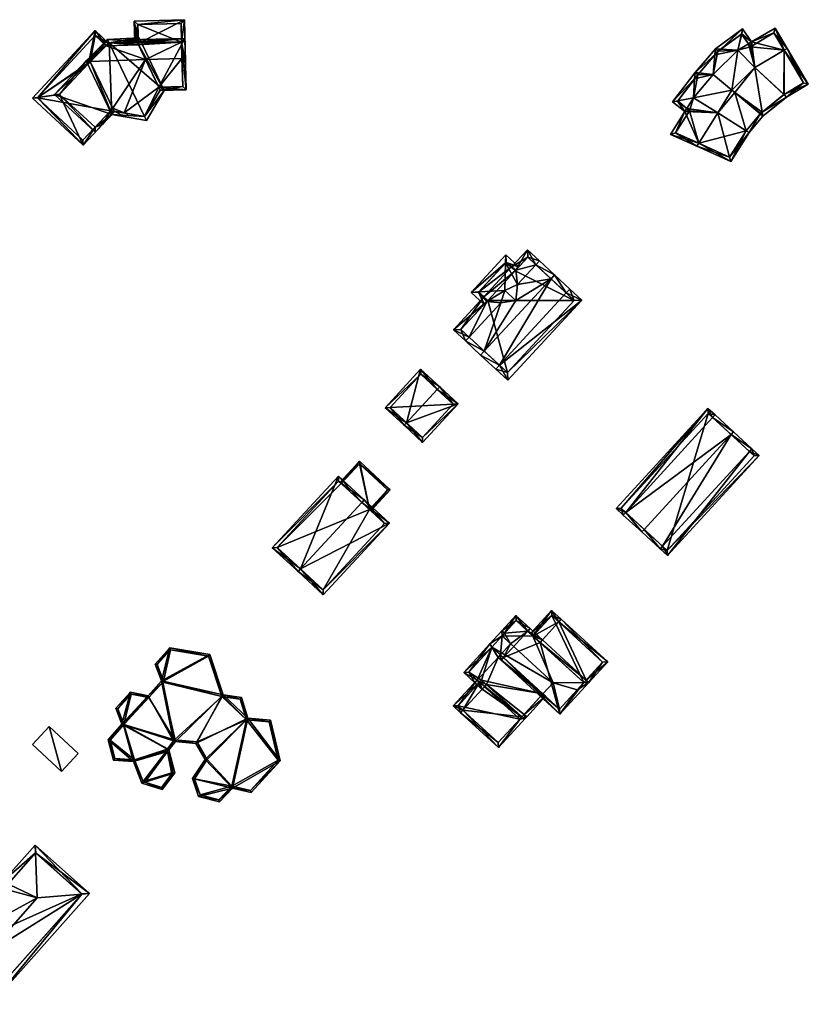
# Model space of a CAD drawing. Header units: inches. Extents: x 2523744 to 2528136, y 1148995 to 1152010.
# Tile 173 of 256: x 2526265 to 2526376, y 1151563 to 1151701. Entities that reach past the tile are written whole.
import ezdxf

# ---------------------------------------------------------------- set-up
doc = ezdxf.new("R2010")
doc.units = ezdxf.units.IN
doc.header["$MEASUREMENT"] = 0
doc.layers.add('Gebaeude Einzelhaus', color=10, linetype='Continuous')
doc.layers.add('Offenes Gebaeude', color=10, linetype='Continuous')

msp = doc.modelspace()

# ---------------------------------------------------------------- meshes
at = {"layer": 'Gebaeude Einzelhaus'}
mesh = msp.add_polyface(dxfattribs=at)
corners = [(2526281.263, 1151700.971, 430.073), (2526281.34, 1151698.068, 430.073), (2526281.633, 1151698.083, 430.073), (2526281.846, 1151697.844, 430.073), (2526281.749, 1151697.841, 430.073), (2526288.329, 1151701.159, 430.073), (2526287.913, 1151698.005, 430.073), (2526288.486, 1151695.193, 430.073), (2526287.974, 1151695.679, 430.073), (2526287.988, 1151695.18, 430.073), (2526287.843, 1151700.646, 430.073), (2526281.776, 1151700.485, 430.073), (2526287.913, 1151698.005, 424.325), (2526287.974, 1151695.679, 424.325), (2526287.843, 1151700.646, 424.325), (2526281.776, 1151700.485, 424.325), (2526281.846, 1151697.844, 424.325), (2526282.852, 1151695.544, 424.325), (2526281.852, 1151697.627, 424.325)]
mesh.append_faces([[corners[k] for k in face] for face in [(2, 3, 4), (0, 11, 1), (1, 11, 2), (2, 11, 3), (6, 7, 8), (8, 7, 9), (0, 5, 11), (11, 5, 10), (10, 5, 6), (6, 5, 7), (7, 8, 9), (5, 6, 7), (7, 6, 8), (0, 3, 5), (5, 3, 6), (0, 2, 3), (3, 2, 4), (0, 1, 2)]], dxfattribs={"color": 13})
mesh.append_faces([[corners[k] for k in face] for face in [(12, 15, 14), (12, 16, 15), (12, 18, 16), (12, 17, 18), (12, 13, 17), (15, 16, 11), (11, 16, 3), (11, 10, 15), (15, 10, 14), (6, 14, 10), (6, 12, 14), (6, 8, 12), (12, 8, 13)]], dxfattribs={"color": 41})
mesh = msp.add_polyface(dxfattribs=at)
corners = [(2526376.174, 1151692.094, 426.713), (2526373.205, 1151697.118, 428.756), (2526372.775, 1151696.864, 428.756), (2526372.716, 1151690.614, 426.883), (2526368.659, 1151694.431, 428.756), (2526373.083, 1151690.268, 426.713), (2526369.686, 1151688.156, 426.882), (2526369.779, 1151687.59, 426.713), (2526375.49, 1151692.27, 426.888), (2526372.768, 1151690.656, 426.886), (2526366.762, 1151699.12, 427.07), (2526368.179, 1151698.021, 427.509), (2526366.929, 1151699.858, 426.925), (2526367.747, 1151697.767, 427.509), (2526366.256, 1151696.886, 427.509), (2526363.872, 1151697.032, 427.07), (2526363.085, 1151697.08, 426.925), (2526363.008, 1151696.22, 427.064), (2526362.763, 1151693.466, 427.509), (2526360.218, 1151693.725, 426.925), (2526360.166, 1151692.832, 427.072), (2526357.066, 1151689.598, 426.925), (2526357.809, 1151689.745, 427.072), (2526360.01, 1151690.18, 427.509), (2526366.805, 1151699.151, 427.069), (2526363.428, 1151696.711, 427.05), (2526360.609, 1151693.413, 427.063), (2526367.417, 1151685.541, 427.246), (2526365.814, 1151690.91, 428.948), (2526363.416, 1151688.046, 428.948), (2526369.397, 1151687.91, 427.247), (2526367.84, 1151685.276, 427.066), (2526369.779, 1151687.59, 427.066), (2526365.409, 1151691.249, 428.756), (2526371.509, 1151699.989, 427.509), (2526371.333, 1151699.305, 427.696), (2526368.029, 1151697.353, 427.696), (2526365.814, 1151690.91, 428.567), (2526369.397, 1151687.91, 426.891), (2526369.428, 1151687.946, 426.893), (2526360.738, 1151683.77, 428.948), (2526356.766, 1151685, 427.509), (2526360.47, 1151683.343, 428.948), (2526358.796, 1151688.241, 427.509), (2526359.063, 1151688.668, 427.509), (2526359.459, 1151688.358, 427.688), (2526357.495, 1151685.221, 427.688), (2526357.764, 1151689.686, 427.07), (2526365.281, 1151681.189, 427.066), (2526365.089, 1151681.823, 427.246), (2526369.686, 1151688.156, 419.45), (2526372.768, 1151690.656, 419.45), (2526375.49, 1151692.27, 419.45), (2526372.775, 1151696.864, 419.45), (2526368.659, 1151694.431, 419.45), (2526367.748, 1151697.766, 419.45), (2526366.805, 1151699.151, 419.45), (2526363.428, 1151696.711, 419.45), (2526360.609, 1151693.413, 419.45), (2526357.809, 1151689.745, 419.45), (2526366.256, 1151696.886, 419.45), (2526362.763, 1151693.466, 419.45), (2526360.01, 1151690.18, 419.45), (2526367.417, 1151685.541, 419.45), (2526369.397, 1151687.91, 419.45), (2526365.814, 1151690.91, 419.45), (2526363.416, 1151688.046, 419.45), (2526365.409, 1151691.249, 419.45), (2526371.333, 1151699.305, 419.45), (2526368.029, 1151697.353, 419.45), (2526369.428, 1151687.946, 419.45), (2526359.459, 1151688.358, 419.45), (2526359.063, 1151688.668, 419.45), (2526357.495, 1151685.221, 419.45), (2526360.738, 1151683.77, 419.45), (2526357.764, 1151689.686, 419.45), (2526365.089, 1151681.823, 419.45)]
mesh.append_faces([[corners[k] for k in face] for face in [(42, 49, 48), (40, 49, 42), (48, 49, 31), (31, 49, 27), (40, 27, 29), (40, 48, 27), (27, 48, 31), (40, 42, 48), (43, 47, 44), (22, 47, 21), (21, 47, 43), (22, 44, 23), (22, 43, 44), (22, 21, 43), (43, 46, 41), (41, 46, 42), (42, 46, 40), (43, 45, 46), (43, 44, 45), (43, 29, 44), (44, 29, 23), (43, 40, 29), (43, 41, 40), (40, 41, 42), (7, 39, 6), (38, 39, 7), (6, 38, 7), (4, 37, 6), (6, 37, 38), (4, 33, 37), (11, 36, 13), (2, 35, 1), (1, 35, 34), (34, 35, 11), (11, 35, 36), (4, 13, 14), (2, 11, 4), (4, 11, 13), (2, 34, 11), (2, 1, 34), (33, 29, 28), (33, 23, 29), (33, 18, 23), (4, 14, 33), (33, 14, 18), (30, 31, 27), (32, 31, 30), (30, 31, 32), (30, 27, 31), (30, 28, 27), (27, 28, 29), (26, 20, 19), (26, 19, 17), (19, 20, 21), (21, 20, 22), (16, 25, 17), (16, 15, 25), (16, 17, 19), (24, 10, 12), (12, 15, 16), (12, 10, 15), (13, 24, 11), (11, 24, 12), (20, 18, 19), (20, 23, 18), (20, 22, 23), (20, 21, 22), (20, 19, 21), (17, 19, 18), (17, 16, 19), (15, 17, 14), (14, 17, 18), (15, 16, 17), (10, 15, 14), (10, 12, 15), (15, 12, 16), (13, 10, 14), (13, 11, 10), (10, 11, 12), (9, 8, 5), (3, 9, 5), (6, 3, 5), (6, 5, 7), (1, 8, 2), (5, 8, 0), (0, 8, 1), (6, 3, 4), (6, 5, 3), (6, 7, 5), (0, 3, 5), (0, 2, 3), (3, 2, 4), (0, 1, 2)]], dxfattribs={"color": 13})
mesh.append_faces([[corners[k] for k in face] for face in [(76, 66, 63), (74, 66, 76), (27, 49, 63), (63, 49, 76), (49, 74, 76), (49, 40, 74), (59, 62, 72), (59, 72, 75), (44, 47, 72), (72, 47, 75), (47, 59, 75), (47, 22, 59), (71, 62, 66), (71, 66, 74), (71, 74, 73), (72, 62, 71), (40, 46, 74), (74, 46, 73), (46, 45, 73), (73, 45, 71), (45, 44, 71), (71, 44, 72), (70, 65, 50), (50, 65, 54), (54, 65, 67), (70, 64, 65), (6, 70, 50), (6, 39, 70), (39, 38, 70), (70, 38, 64), (60, 69, 54), (54, 69, 53), (53, 69, 68), (60, 55, 69), (36, 69, 13), (13, 69, 55), (36, 35, 69), (69, 35, 68), (35, 53, 68), (35, 2, 53), (67, 62, 61), (67, 66, 62), (67, 65, 66), (33, 28, 37), (67, 60, 54), (61, 60, 67), (63, 66, 65), (63, 65, 64), (30, 37, 28), (30, 38, 37), (63, 38, 27), (27, 38, 30), (63, 64, 38), (58, 62, 59), (58, 61, 62), (60, 56, 55), (58, 57, 61), (61, 57, 60), (60, 57, 56), (20, 59, 22), (20, 58, 59), (20, 26, 58), (17, 58, 26), (17, 57, 58), (17, 25, 57), (15, 57, 25), (10, 56, 15), (15, 56, 57), (10, 24, 56), (13, 55, 24), (24, 55, 56), (51, 54, 53), (51, 53, 52), (50, 54, 51), (2, 8, 53), (53, 8, 52), (8, 9, 52), (52, 9, 51), (9, 3, 51), (3, 50, 51), (3, 6, 50)]], dxfattribs={"color": 41})
mesh = msp.add_polyface(dxfattribs=at)
corners = [(2526277.912, 1151688.354, 431.954), (2526276.408, 1151686.743, 431.954), (2526276.774, 1151686.403, 431.954), (2526278.503, 1151688.256, 431.954), (2526274.058, 1151683.491, 430.073), (2526275.738, 1151686.024, 431.49), (2526270.754, 1151690.65, 431.489), (2526276.326, 1151686.653, 431.897), (2526267.703, 1151690.234, 430.364), (2526270.773, 1151690.67, 431.502), (2526266.918, 1151690.123, 430.073), (2526277.314, 1151697.477, 431.596), (2526277.67, 1151697.83, 431.608), (2526275.739, 1151699.623, 430.073), (2526274.83, 1151695.016, 431.511), (2526275.076, 1151695.261, 431.519), (2526275.765, 1151698.916, 430.364), (2526267.624, 1151690.149, 430.309), (2526274.033, 1151684.198, 430.31), (2526277.912, 1151688.354, 424.325), (2526274.033, 1151684.198, 424.325), (2526277.314, 1151697.477, 424.325), (2526275.765, 1151698.916, 424.325), (2526267.624, 1151690.149, 424.325), (2526275.076, 1151695.26, 424.325), (2526278.229, 1151688.694, 424.325)]
mesh.append_faces([[corners[k] for k in face] for face in [(8, 17, 10), (4, 5, 2), (2, 5, 7), (4, 18, 5), (10, 17, 4), (4, 17, 18), (16, 12, 11), (10, 13, 8), (8, 13, 16), (16, 13, 12), (1, 2, 7), (2, 0, 3), (2, 1, 0), (14, 8, 9), (11, 13, 15), (15, 13, 14), (14, 13, 8), (8, 13, 10), (11, 12, 13), (7, 2, 1), (4, 8, 10), (4, 6, 8), (8, 6, 9), (7, 5, 2), (2, 5, 4), (4, 5, 6), (0, 2, 3), (0, 1, 2)]], dxfattribs={"color": 13})
mesh.append_faces([[corners[k] for k in face] for face in [(24, 22, 21), (24, 23, 22), (24, 19, 23), (23, 19, 20), (24, 25, 19), (18, 17, 20), (20, 17, 23), (8, 23, 17), (8, 22, 23), (8, 16, 22), (22, 16, 21), (21, 16, 11), (19, 18, 20), (19, 5, 18), (0, 7, 19), (19, 7, 5), (0, 1, 7)]], dxfattribs={"color": 41})
mesh = msp.add_polyface(dxfattribs=at)
corners = [(2526277.749, 1151697.89, 435.659), (2526285.486, 1151691.211, 433.446), (2526281.94, 1151698.599, 433.446), (2526282.711, 1151687.548, 435.659), (2526282.976, 1151686.996, 435.659), (2526277.514, 1151698.379, 435.659), (2526274.471, 1151695.365, 433.446), (2526278.094, 1151687.818, 433.446), (2526282.721, 1151687.546, 435.655), (2526281.633, 1151698.083, 433.717), (2526284.92, 1151691.236, 433.716), (2526275.076, 1151695.261, 433.72), (2526277.73, 1151697.889, 435.65), (2526278.434, 1151688.268, 433.72), (2526284.707, 1151691.679, 432.831), (2526281.749, 1151697.841, 432.827), (2526281.633, 1151698.083, 432.826), (2526284.92, 1151691.236, 432.832), (2526284.92, 1151691.236, 424.325), (2526284.707, 1151691.679, 424.325), (2526281.749, 1151697.841, 430.073), (2526281.633, 1151698.083, 430.073), (2526281.749, 1151697.841, 424.325), (2526281.633, 1151698.083, 424.325), (2526277.73, 1151697.889, 424.325), (2526277.314, 1151697.477, 431.596), (2526275.076, 1151695.26, 432.958), (2526277.314, 1151697.477, 424.325), (2526275.077, 1151695.26, 431.52), (2526275.076, 1151695.261, 431.519), (2526278.434, 1151688.268, 432.816), (2526282.721, 1151687.546, 424.325), (2526279.82, 1151688.034, 424.325), (2526278.434, 1151688.268, 424.325), (2526281.852, 1151697.627, 424.325), (2526282.852, 1151695.544, 424.325), (2526278.229, 1151688.694, 424.325), (2526275.076, 1151695.261, 424.325)]
mesh.append_faces([[corners[k] for k in face] for face in [(13, 3, 7), (11, 13, 7), (6, 11, 7), (12, 11, 5), (0, 12, 5), (9, 0, 5), (5, 11, 6), (2, 9, 5), (1, 8, 10), (10, 9, 1), (1, 9, 2), (3, 8, 4), (7, 3, 4), (4, 8, 1), (0, 7, 3), (3, 7, 4), (5, 6, 0), (0, 6, 7), (0, 2, 5), (4, 1, 3), (3, 1, 0), (0, 1, 2)]], dxfattribs={"color": 13})
mesh.append_faces([[corners[k] for k in face] for face in [(36, 32, 33), (32, 19, 31), (31, 19, 18), (27, 35, 37), (37, 35, 36), (36, 35, 32), (32, 35, 19), (27, 34, 35), (27, 24, 34), (34, 24, 22), (22, 24, 23), (31, 17, 8), (8, 17, 10), (31, 18, 17), (8, 3, 31), (31, 30, 32), (32, 30, 33), (31, 3, 30), (30, 3, 13), (13, 26, 30), (13, 11, 26), (26, 25, 28), (28, 25, 29), (25, 24, 27), (25, 12, 24), (26, 11, 25), (25, 11, 12), (12, 0, 24), (0, 21, 24), (24, 21, 23), (0, 16, 21), (0, 9, 16), (21, 22, 23), (16, 20, 21), (21, 20, 22), (16, 15, 20), (14, 18, 19), (14, 17, 18), (14, 10, 17), (16, 9, 15), (15, 9, 14), (14, 9, 10)]], dxfattribs={"color": 41})
mesh = msp.add_polyface(dxfattribs=at)
corners = [(2526288.591, 1151691.283, 432.838), (2526284.92, 1151691.236, 432.832), (2526284.889, 1151691.185, 432.832), (2526284.707, 1151691.679, 432.831), (2526288.399, 1151698.518, 432.838), (2526281.633, 1151698.083, 432.826), (2526280.295, 1151698.303, 432.824), (2526281.749, 1151697.841, 432.827), (2526280.303, 1151698.017, 432.824), (2526287.913, 1151698.005, 432.837), (2526288.078, 1151691.769, 432.837), (2526287.974, 1151695.679, 430.073), (2526287.913, 1151698.005, 430.073), (2526288.078, 1151691.769, 424.325), (2526287.974, 1151695.679, 424.325), (2526281.846, 1151697.844, 430.073), (2526281.749, 1151697.841, 424.325), (2526281.846, 1151697.844, 424.325), (2526281.749, 1151697.841, 430.073), (2526284.707, 1151691.679, 424.325), (2526281.852, 1151697.627, 424.325), (2526282.852, 1151695.544, 424.325)]
mesh.append_faces([[corners[k] for k in face] for face in [(10, 1, 3), (10, 2, 1), (10, 0, 2), (4, 5, 6), (6, 5, 8), (10, 9, 0), (0, 9, 4), (4, 9, 5), (5, 9, 7), (5, 6, 8), (3, 4, 7), (7, 4, 5), (5, 4, 6), (3, 0, 4), (3, 1, 0), (0, 1, 2)]], dxfattribs={"color": 13})
mesh.append_faces([[corners[k] for k in face] for face in [(21, 14, 19), (19, 14, 13), (16, 17, 20), (13, 3, 19), (13, 10, 3), (7, 15, 18), (18, 15, 16), (16, 15, 17), (7, 9, 15), (15, 9, 12), (11, 13, 14), (11, 10, 13), (11, 9, 10), (11, 12, 9)]], dxfattribs={"color": 41})
mesh = msp.add_polyface(dxfattribs=at)
corners = [(2526275.076, 1151695.26, 432.958), (2526275.709, 1151696.591, 432.966), (2526274.471, 1151695.365, 432.968), (2526276.752, 1151696.92, 432.955), (2526270.046, 1151690.625, 432.968), (2526278.094, 1151687.818, 432.815), (2526275.763, 1151685.318, 432.815), (2526278.434, 1151688.268, 432.816), (2526280.003, 1151687.496, 432.783), (2526280.411, 1151687.935, 432.783), (2526280.263, 1151698.029, 432.92), (2526280.21, 1151698.012, 432.921), (2526280.268, 1151698.015, 432.92), (2526275.738, 1151686.024, 432.825), (2526277.911, 1151688.355, 432.825), (2526270.754, 1151690.65, 432.958), (2526274.83, 1151695.016, 432.958), (2526275.077, 1151695.26, 431.52), (2526274.83, 1151695.016, 431.511), (2526270.773, 1151690.67, 431.502), (2526270.754, 1151690.65, 431.489), (2526275.738, 1151686.024, 431.49), (2526276.326, 1151686.653, 431.897), (2526276.408, 1151686.743, 431.954), (2526277.912, 1151688.354, 431.954), (2526278.434, 1151688.268, 424.325), (2526277.912, 1151688.354, 424.325), (2526278.229, 1151688.694, 424.325)]
mesh.append_faces([[corners[k] for k in face] for face in [(10, 12, 11), (8, 7, 9), (0, 1, 3), (15, 2, 16), (16, 2, 0), (0, 2, 1), (15, 4, 2), (13, 6, 15), (15, 6, 4), (8, 5, 7), (7, 5, 14), (14, 5, 13), (13, 5, 6), (10, 11, 12), (7, 8, 9), (0, 5, 7), (7, 5, 8), (0, 4, 5), (5, 4, 6), (0, 2, 4), (3, 1, 0), (0, 1, 2)]], dxfattribs={"color": 13})
mesh.append_faces([[corners[k] for k in face] for face in [(26, 27, 25), (25, 24, 26), (25, 7, 24), (24, 7, 14), (13, 23, 14), (14, 23, 24), (13, 22, 23), (13, 21, 22), (13, 20, 21), (13, 15, 20), (15, 19, 20), (15, 16, 19), (19, 16, 18), (0, 17, 16), (16, 17, 18)]], dxfattribs={"color": 41})
mesh = msp.add_polyface(dxfattribs=at)
corners = [(2526332.691, 1151652.547, 428.006), (2526333.865, 1151650.439, 426.605), (2526344.283, 1151661.705, 426.605), (2526332.181, 1151651.996, 428.006), (2526342.09, 1151662.711, 428.006), (2526342.599, 1151663.261, 428.006), (2526340.454, 1151665.245, 430.883), (2526339.945, 1151664.695, 430.883), (2526330.545, 1151654.531, 430.883), (2526330.036, 1151653.98, 430.883), (2526327.891, 1151655.963, 428.006), (2526328.4, 1151656.514, 428.006), (2526334.997, 1151661.662, 429.334), (2526332.866, 1151661.343, 428.006), (2526337.8, 1151666.678, 428.006), (2526335.241, 1151663.912, 428.006), (2526338.309, 1151667.229, 428.006), (2526330.923, 1151661.514, 427.063), (2526330.487, 1151662.148, 426.605), (2526331.038, 1151661.639, 427.063), (2526326.208, 1151657.52, 426.605), (2526336.625, 1151668.786, 426.605), (2526334.984, 1151665.907, 427.063), (2526334.35, 1151666.326, 426.605), (2526334.9, 1151665.816, 427.063), (2526333.824, 1151651.499, 427.063), (2526343.223, 1151661.664, 427.064), (2526336.666, 1151667.726, 427.063), (2526327.268, 1151657.561, 427.064), (2526333.55, 1151666.93, 427.226), (2526333.575, 1151668.064, 426.605), (2526328.694, 1151662.785, 426.605), (2526329.778, 1151662.852, 427.225), (2526333.463, 1151663.08, 429.334), (2526330.529, 1151661.088, 426.605), (2526335.41, 1151666.367, 426.605), (2526329.754, 1151662.826, 427.197), (2526331.038, 1151661.639, 427.198), (2526333.618, 1151667.004, 427.152), (2526334.9, 1151665.816, 427.154), (2526330.487, 1151662.148, 420.632), (2526331.038, 1151661.639, 420.632), (2526327.268, 1151657.561, 420.632), (2526333.824, 1151651.499, 420.631), (2526343.223, 1151661.664, 420.631), (2526336.666, 1151667.726, 420.632), (2526334.9, 1151665.816, 420.632), (2526334.35, 1151666.326, 420.632), (2526333.618, 1151667.004, 420.632), (2526329.754, 1151662.826, 420.632)]
mesh.append_faces([[corners[k] for k in face] for face in [(38, 29, 30), (38, 22, 39), (30, 35, 38), (38, 35, 22), (32, 36, 31), (30, 29, 31), (31, 29, 32), (34, 36, 17), (17, 36, 37), (34, 31, 36), (15, 33, 12), (35, 29, 22), (22, 29, 15), (15, 29, 33), (35, 30, 29), (33, 13, 12), (32, 17, 33), (33, 17, 13), (32, 34, 17), (32, 31, 34), (29, 32, 33), (29, 31, 32), (29, 30, 31), (10, 8, 9), (10, 11, 8), (20, 28, 10), (10, 28, 11), (20, 18, 28), (28, 18, 17), (17, 18, 19), (27, 16, 14), (27, 21, 16), (24, 23, 22), (22, 23, 27), (27, 23, 21), (6, 14, 16), (6, 7, 14), (7, 6, 4), (4, 6, 5), (0, 9, 8), (0, 3, 9), (2, 26, 5), (5, 26, 4), (0, 25, 3), (3, 25, 1), (1, 25, 2), (2, 25, 26), (14, 22, 15), (22, 23, 24), (14, 21, 22), (22, 21, 23), (14, 16, 21), (11, 20, 10), (11, 17, 20), (20, 17, 18), (18, 17, 19), (11, 13, 17), (14, 6, 16), (12, 7, 15), (15, 7, 14), (14, 7, 6), (11, 8, 13), (13, 8, 12), (12, 8, 7), (11, 10, 8), (8, 10, 9), (0, 9, 3), (0, 8, 9), (4, 7, 0), (0, 7, 8), (4, 6, 7), (4, 5, 6), (0, 2, 4), (4, 2, 5), (3, 1, 0), (0, 1, 2)]], dxfattribs={"color": 13})
mesh.append_faces([[corners[k] for k in face] for face in [(47, 49, 48), (47, 40, 49), (37, 19, 17), (36, 18, 37), (37, 18, 19), (36, 49, 18), (18, 49, 40), (32, 49, 36), (32, 29, 49), (49, 29, 48), (29, 38, 48), (39, 23, 38), (38, 23, 48), (48, 23, 47), (39, 24, 23), (22, 24, 39), (44, 46, 45), (41, 46, 44), (41, 44, 43), (41, 43, 42), (40, 46, 41), (47, 46, 40), (24, 46, 23), (23, 46, 47), (22, 46, 24), (27, 45, 22), (22, 45, 46), (4, 14, 7), (14, 45, 27), (4, 44, 14), (14, 44, 45), (4, 26, 44), (26, 25, 44), (44, 25, 43), (11, 0, 8), (0, 43, 25), (11, 42, 0), (0, 42, 43), (11, 28, 42), (17, 42, 28), (17, 41, 42), (17, 19, 41), (18, 41, 19), (18, 40, 41)]], dxfattribs={"color": 41})
mesh = msp.add_polyface(dxfattribs=at)
corners = [(2526323.926, 1151649.131, 426.955), (2526324.265, 1151649.498, 426.955), (2526321.588, 1151651.974, 425.518), (2526319.604, 1151644.457, 426.955), (2526316.586, 1151646.565, 425.518), (2526319.264, 1151644.089, 426.955), (2526321.865, 1151641.684, 425.518), (2526326.866, 1151647.093, 425.518), (2526321.615, 1151651.268, 425.715), (2526326.16, 1151647.065, 425.721), (2526317.294, 1151646.593, 425.715), (2526321.838, 1151642.391, 425.721), (2526326.16, 1151647.065, 420.294), (2526321.615, 1151651.268, 420.294), (2526317.294, 1151646.593, 420.294), (2526321.838, 1151642.391, 420.293)]
mesh.append_faces([[corners[k] for k in face] for face in [(7, 11, 9), (6, 11, 7), (3, 11, 5), (10, 3, 5), (5, 11, 6), (8, 10, 4), (4, 10, 5), (2, 8, 4), (0, 8, 1), (9, 0, 1), (7, 9, 1), (1, 8, 2), (3, 7, 0), (0, 7, 1), (3, 6, 7), (3, 5, 6), (3, 4, 5), (0, 2, 3), (3, 2, 4), (0, 1, 2)]], dxfattribs={"color": 13})
mesh.append_faces([[corners[k] for k in face] for face in [(12, 15, 14), (12, 14, 13), (9, 15, 12), (11, 15, 9), (14, 15, 3), (3, 15, 11), (10, 14, 3), (13, 14, 8), (8, 14, 10), (12, 13, 0), (0, 13, 8), (9, 12, 0)]], dxfattribs={"color": 41})
mesh = msp.add_polyface(dxfattribs=at)
corners = [(2526350.457, 1151631.839, 426.325), (2526362.025, 1151646.471, 423.67), (2526349.108, 1151632.398, 423.67), (2526362.697, 1151645.176, 426.325), (2526363.035, 1151645.544, 426.325), (2526350.118, 1151631.47, 426.325), (2526365.638, 1151643.156, 427.543), (2526365.3, 1151642.787, 427.543), (2526352.719, 1151629.083, 427.543), (2526353.057, 1151629.451, 427.543), (2526368.239, 1151640.769, 426.325), (2526367.901, 1151640.4, 426.325), (2526355.658, 1151627.063, 426.325), (2526355.32, 1151626.695, 426.325), (2526369.249, 1151639.841, 423.67), (2526356.33, 1151625.768, 423.67), (2526349.814, 1151632.429, 424.636), (2526362.055, 1151645.765, 424.637), (2526356.3, 1151626.474, 424.637), (2526368.543, 1151639.811, 424.637), (2526368.543, 1151639.811, 417.796), (2526362.055, 1151645.765, 417.796), (2526349.814, 1151632.429, 417.796), (2526356.3, 1151626.474, 417.796)]
mesh.append_faces([[corners[k] for k in face] for face in [(3, 17, 4), (7, 3, 6), (6, 3, 4), (11, 7, 10), (19, 11, 10), (10, 7, 6), (14, 18, 19), (14, 19, 10), (15, 18, 14), (12, 18, 13), (9, 12, 13), (13, 18, 15), (0, 9, 8), (8, 9, 13), (16, 0, 5), (5, 0, 8), (2, 16, 5), (17, 16, 1), (4, 17, 1), (1, 16, 2), (15, 12, 13), (15, 11, 12), (15, 14, 11), (11, 14, 10), (12, 9, 13), (13, 9, 8), (11, 7, 12), (12, 7, 9), (11, 10, 7), (7, 10, 6), (7, 0, 9), (9, 0, 8), (8, 0, 5), (7, 3, 0), (7, 6, 3), (3, 6, 4), (0, 2, 5), (4, 1, 3), (3, 1, 0), (0, 1, 2)]], dxfattribs={"color": 13})
mesh.append_faces([[corners[k] for k in face] for face in [(21, 23, 22), (20, 23, 21), (19, 23, 20), (18, 23, 19), (12, 23, 18), (22, 23, 9), (9, 23, 12), (0, 22, 9), (16, 22, 0), (21, 22, 16), (17, 21, 16), (3, 21, 17), (20, 21, 7), (7, 21, 3), (11, 20, 7), (19, 20, 11)]], dxfattribs={"color": 41})
mesh = msp.add_polyface(dxfattribs=at)
corners = [(2526314.376, 1151632.243, 427.646), (2526317.295, 1151635.03, 427.646), (2526312.969, 1151639.03, 427.646), (2526314.56, 1151632.072, 427.646), (2526310.418, 1151635.903, 427.646), (2526310.234, 1151636.073, 427.646), (2526316.941, 1151635.016, 427.646), (2526312.983, 1151638.676, 427.646), (2526312.983, 1151638.676, 421.259), (2526316.941, 1151635.016, 421.259), (2526310.418, 1151635.903, 421.259), (2526314.377, 1151632.243, 421.259)]
mesh.append_faces([[corners[k] for k in face] for face in [(2, 7, 5), (5, 7, 4), (6, 3, 0), (2, 1, 7), (7, 1, 6), (6, 1, 3), (0, 2, 4), (4, 2, 5), (3, 1, 0), (0, 1, 2)]], dxfattribs={"color": 13})
mesh.append_faces([[corners[k] for k in face] for face in [(9, 11, 8), (8, 11, 10), (9, 6, 11), (11, 6, 0), (8, 10, 7), (7, 10, 4), (7, 6, 8), (8, 6, 9)]], dxfattribs={"color": 41})
mesh = msp.add_polyface(dxfattribs=at)
corners = [(2526313.315, 1151633.224, 432.293), (2526317.194, 1151630.318, 427.646), (2526313.654, 1151633.591, 432.293), (2526304.67, 1151623.875, 432.293), (2526307.87, 1151620.234, 427.646), (2526304.33, 1151623.508, 432.293), (2526310.015, 1151636.956, 427.646), (2526300.691, 1151626.873, 427.646), (2526307.843, 1151620.941, 428.128), (2526316.488, 1151630.29, 428.127), (2526310.043, 1151636.25, 428.115), (2526301.399, 1151626.9, 428.116), (2526310.418, 1151635.903, 427.646), (2526310.043, 1151636.25, 421.259), (2526314.376, 1151632.243, 427.646), (2526316.488, 1151630.29, 421.259), (2526314.377, 1151632.243, 421.259), (2526310.418, 1151635.903, 421.259), (2526301.399, 1151626.9, 421.259), (2526307.843, 1151620.941, 421.259)]
mesh.append_faces([[corners[k] for k in face] for face in [(3, 8, 5), (11, 3, 5), (10, 11, 7), (7, 11, 5), (6, 10, 7), (0, 10, 2), (9, 0, 2), (2, 10, 6), (1, 8, 9), (1, 9, 2), (5, 8, 4), (4, 8, 1), (3, 7, 5), (0, 6, 3), (3, 6, 7), (0, 2, 6), (4, 3, 5), (4, 1, 3), (3, 1, 0), (0, 1, 2)]], dxfattribs={"color": 13})
mesh.append_faces([[corners[k] for k in face] for face in [(16, 18, 17), (17, 18, 13), (15, 19, 16), (16, 19, 18), (9, 19, 15), (9, 8, 19), (3, 11, 8), (8, 11, 19), (19, 11, 18), (11, 10, 18), (18, 10, 13), (13, 12, 17), (14, 15, 16), (14, 9, 15), (12, 0, 14), (14, 0, 9), (13, 10, 12), (12, 10, 0)]], dxfattribs={"color": 41})
mesh = msp.add_polyface(dxfattribs=at)
corners = [(2526341.057, 1151616.432, 427.324), (2526341.395, 1151616.8, 427.324), (2526340.033, 1151618.05, 423.39), (2526337.403, 1151614.446, 424.452), (2526337.035, 1151614.783, 423.39), (2526338.736, 1151613.902, 427.324), (2526338.397, 1151613.533, 427.323), (2526344.894, 1151608.249, 423.612), (2526345.263, 1151607.911, 423.39), (2526347.923, 1151610.809, 423.39), (2526344.556, 1151607.881, 423.612), (2526340.063, 1151617.344, 424.453), (2526347.216, 1151610.779, 423.612), (2526340.063, 1151617.344, 417.052), (2526347.216, 1151610.779, 417.052), (2526337.403, 1151614.446, 417.052), (2526344.556, 1151607.881, 417.052)]
mesh.append_faces([[corners[k] for k in face] for face in [(7, 12, 8), (8, 12, 9), (9, 12, 1), (1, 12, 0), (0, 11, 1), (1, 11, 2), (2, 11, 4), (4, 11, 3), (7, 6, 10), (7, 5, 6), (7, 0, 5), (7, 9, 0), (0, 9, 1), (7, 8, 9), (0, 3, 5), (5, 3, 6), (0, 2, 3), (3, 2, 4), (0, 1, 2)]], dxfattribs={"color": 13})
mesh.append_faces([[corners[k] for k in face] for face in [(16, 13, 14), (16, 15, 13), (7, 14, 12), (10, 16, 7), (7, 16, 14), (13, 3, 11), (13, 15, 3), (0, 12, 11), (11, 12, 13), (13, 12, 14)]], dxfattribs={"color": 41})
mesh = msp.add_polyface(dxfattribs=at)
corners = [(2526333.057, 1151614.465, 424.308), (2526331.618, 1151612.896, 424.309), (2526333.058, 1151614.464, 424.31), (2526333.394, 1151614.832, 424.308), (2526334.26, 1151613.36, 427.308), (2526333.247, 1151611.401, 428.368), (2526332.822, 1151611.791, 427.308), (2526336.664, 1151615.124, 428.368), (2526332.91, 1151611.033, 428.368), (2526332.484, 1151611.423, 427.308), (2526335.004, 1151617.326, 423.39), (2526337.003, 1151615.493, 428.368), (2526333.026, 1151615.17, 423.39), (2526341.17, 1151603.451, 423.39), (2526344.556, 1151607.881, 423.612), (2526345.263, 1151607.911, 423.39), (2526338.397, 1151613.533, 427.323), (2526344.894, 1151608.249, 423.612), (2526338.736, 1151613.902, 427.324), (2526335.034, 1151616.62, 424.307), (2526341.14, 1151604.158, 423.612), (2526343.646, 1151606.889, 423.612), (2526337.403, 1151614.446, 424.452), (2526337.403, 1151614.446, 417.052), (2526335.034, 1151616.62, 417.052), (2526333.057, 1151614.465, 417.052), (2526338.807, 1151606.299, 423.617), (2526338.807, 1151606.299, 417.052), (2526341.14, 1151604.158, 417.052), (2526344.556, 1151607.881, 417.052), (2526343.646, 1151606.889, 417.052), (2526340.245, 1151607.866, 417.052)]
mesh.append_faces([[corners[k] for k in face] for face in [(16, 7, 18), (18, 7, 11), (15, 14, 17), (13, 21, 15), (15, 21, 14), (5, 20, 8), (8, 20, 13), (13, 20, 21), (8, 6, 5), (8, 9, 6), (19, 11, 7), (19, 10, 11), (19, 12, 10), (19, 3, 12), (7, 18, 11), (5, 16, 7), (7, 16, 18), (14, 15, 17), (5, 13, 16), (16, 13, 14), (14, 13, 15), (5, 8, 13), (3, 10, 12), (3, 7, 10), (10, 7, 11), (5, 6, 8), (8, 6, 9), (3, 4, 7), (7, 4, 5), (5, 4, 6), (0, 2, 3), (3, 2, 4), (0, 1, 2)]], dxfattribs={"color": 13})
mesh.append_faces([[corners[k] for k in face] for face in [(23, 25, 24), (23, 31, 25), (31, 28, 27), (31, 30, 28), (23, 29, 31), (31, 29, 30), (30, 20, 28), (30, 21, 20), (30, 29, 21), (21, 29, 14), (26, 5, 6), (28, 20, 27), (27, 20, 26), (26, 20, 5), (0, 3, 25), (25, 3, 24), (24, 3, 19), (22, 7, 16), (24, 19, 23), (23, 19, 22), (22, 19, 7)]], dxfattribs={"color": 41})
mesh = msp.add_polyface(dxfattribs=at)
corners = [(2526329.562, 1151608.239, 427.308), (2526327.65, 1151609.314, 423.39), (2526329.223, 1151607.87, 427.308), (2526331.618, 1151612.896, 424.309), (2526331.334, 1151613.327, 423.39), (2526332.484, 1151611.423, 427.308), (2526332.822, 1151611.791, 427.308), (2526333.058, 1151614.464, 424.31), (2526334.26, 1151613.36, 427.308), (2526333.057, 1151614.465, 424.308), (2526333.026, 1151615.17, 423.39), (2526333.394, 1151614.832, 424.308), (2526330.231, 1151606.945, 426.686), (2526330.57, 1151607.314, 426.685), (2526330.854, 1151607.624, 426.685), (2526336.168, 1151603.424, 423.617), (2526335.83, 1151603.056, 423.617), (2526338.807, 1151606.299, 423.617), (2526339.175, 1151605.961, 423.39), (2526336.536, 1151603.086, 423.39), (2526328.358, 1151609.344, 424.31), (2526331.618, 1151612.896, 417.052), (2526333.057, 1151614.465, 417.052), (2526328.358, 1151609.344, 417.052), (2526329.89, 1151607.938, 417.052), (2526329.89, 1151607.938, 424.547), (2526335.83, 1151603.056, 417.052), (2526338.807, 1151606.299, 417.052), (2526340.245, 1151607.866, 417.052), (2526330.174, 1151608.248, 417.052)]
mesh.append_faces([[corners[k] for k in face] for face in [(4, 20, 1), (1, 20, 2), (2, 20, 0), (4, 3, 20), (10, 9, 4), (4, 9, 3), (10, 11, 9), (0, 12, 2), (0, 13, 12), (19, 15, 18), (18, 15, 17), (5, 17, 6), (17, 15, 18), (18, 15, 19), (0, 14, 5), (5, 14, 17), (17, 14, 15), (15, 14, 16), (0, 13, 14), (2, 12, 0), (0, 12, 13), (4, 9, 10), (10, 9, 11), (4, 3, 9), (3, 6, 7), (7, 6, 8), (3, 5, 6), (3, 0, 5), (4, 1, 3), (3, 1, 0), (0, 1, 2)]], dxfattribs={"color": 13})
mesh.append_faces([[corners[k] for k in face] for face in [(21, 29, 23), (23, 29, 24), (21, 27, 29), (29, 27, 26), (21, 28, 27), (21, 22, 28), (15, 27, 17), (15, 26, 27), (15, 16, 26), (0, 25, 13), (0, 20, 25), (25, 20, 24), (24, 20, 23), (3, 23, 20), (3, 21, 23), (3, 9, 21), (21, 9, 22)]], dxfattribs={"color": 41})
mesh = msp.add_polyface(dxfattribs=at)
corners = [(2526282.749, 1151593.879, 427.346), (2526282.336, 1151593.751, 427.351), (2526285.175, 1151592.826, 427.346), (2526286.548, 1151595.058, 427.301), (2526286.958, 1151595.185, 427.296), (2526282.518, 1151593.973, 427.351), (2526285.953, 1151598.175, 427.351), (2526286.15, 1151598.416, 427.351), (2526279.768, 1151601.945, 427.349), (2526279.508, 1151602.029, 427.351), (2526279.733, 1151601.907, 427.351), (2526285.932, 1151598.534, 427.351), (2526286.796, 1151599.676, 427.298), (2526287.048, 1151599.595, 427.296), (2526277.575, 1151599.855, 427.351), (2526281.133, 1151596.795, 427.351), (2526278.346, 1151596.99, 427.351), (2526293.801, 1151606.145, 427.351), (2526289.95, 1151599.338, 427.296), (2526285.098, 1151608.139, 427.351), (2526283.24, 1151606.051, 427.351), (2526291.225, 1151597.088, 427.296), (2526297.258, 1151602.904, 427.351), (2526295.09, 1151593.025, 427.332), (2526289.481, 1151594.405, 427.296), (2526290.33, 1151591.885, 427.333), (2526293.268, 1151591.1, 427.329), (2526301.786, 1151596.9, 427.346), (2526297.718, 1151592.423, 427.351), (2526300.468, 1151602.62, 427.351), (2526296.366, 1151605.789, 427.351), (2526291.885, 1151611.844, 427.351), (2526286.27, 1151612.793, 427.351), (2526284.206, 1151610.475, 427.351), (2526280.716, 1151606.553, 427.351), (2526278.685, 1151604.27, 427.351), (2526285.083, 1151593.119, 427.342), (2526286.686, 1151595.24, 427.301), (2526285.951, 1151598.567, 427.35), (2526285.906, 1151598.361, 427.351), (2526285.9, 1151598.433, 427.351), (2526285.915, 1151598.504, 427.351), (2526290.103, 1151599.575, 427.298), (2526286.933, 1151599.856, 427.298), (2526289.757, 1151594.37, 427.298), (2526291.517, 1151597.079, 427.299), (2526290.524, 1151592.093, 427.331), (2526293.189, 1151591.381, 427.33), (2526297.632, 1151592.7, 427.349), (2526295.007, 1151593.301, 427.331), (2526301.513, 1151596.971, 427.346), (2526300.265, 1151602.387, 427.351), (2526296.174, 1151605.563, 427.351), (2526297.069, 1151602.67, 427.349), (2526291.696, 1151611.622, 427.351), (2526286.365, 1151612.523, 427.351), (2526284.494, 1151610.422, 427.351), (2526285.386, 1151608.086, 427.351), (2526293.842, 1151605.889, 427.35), (2526293.613, 1151605.919, 427.349), (2526285.286, 1151607.973, 427.35), (2526280.808, 1151606.28, 427.351), (2526278.971, 1151604.216, 427.351), (2526283.332, 1151605.778, 427.349), (2526278.541, 1151597.227, 427.351), (2526281.308, 1151597.033, 427.351), (2526277.851, 1151599.79, 427.351), (2526282.526, 1151593.952, 427.351), (2526279.794, 1151601.975, 427.349), (2526293.842, 1151605.889, 420.882), (2526293.613, 1151605.919, 420.882), (2526291.696, 1151611.622, 420.882), (2526286.365, 1151612.523, 420.882), (2526284.494, 1151610.422, 420.882), (2526285.386, 1151608.086, 420.882), (2526285.286, 1151607.973, 420.882), (2526283.332, 1151605.778, 420.882), (2526280.808, 1151606.28, 420.882), (2526278.971, 1151604.216, 420.882), (2526279.794, 1151601.975, 420.882), (2526277.851, 1151599.79, 420.882), (2526278.541, 1151597.227, 420.882), (2526281.308, 1151597.033, 420.882), (2526282.526, 1151593.952, 420.882), (2526285.083, 1151593.119, 420.882), (2526286.686, 1151595.24, 420.882), (2526285.906, 1151598.361, 420.882), (2526285.9, 1151598.433, 420.882), (2526285.915, 1151598.504, 420.882), (2526285.951, 1151598.567, 420.882), (2526286.933, 1151599.856, 420.882), (2526290.103, 1151599.575, 420.882), (2526291.517, 1151597.079, 420.882), (2526290.524, 1151592.093, 420.882), (2526289.757, 1151594.37, 420.882), (2526293.189, 1151591.381, 420.882), (2526295.007, 1151593.301, 420.882), (2526297.632, 1151592.7, 420.882), (2526300.265, 1151602.387, 420.882), (2526301.513, 1151596.971, 420.882), (2526297.069, 1151602.67, 420.882), (2526296.174, 1151605.563, 420.882)]
mesh.append_faces([[corners[k] for k in face] for face in [(0, 1, 67), (8, 10, 9), (8, 9, 68), (9, 62, 68), (1, 5, 67), (66, 9, 10), (64, 14, 66), (66, 14, 9), (64, 16, 14), (1, 15, 5), (5, 15, 65), (65, 15, 64), (64, 15, 16), (61, 20, 63), (20, 60, 63), (34, 62, 35), (35, 62, 9), (20, 61, 34), (34, 61, 62), (19, 57, 60), (20, 19, 60), (54, 17, 59), (52, 58, 17), (17, 58, 59), (32, 56, 33), (33, 56, 19), (19, 56, 57), (32, 55, 56), (17, 54, 31), (31, 54, 32), (32, 54, 55), (52, 22, 53), (22, 51, 53), (22, 52, 30), (30, 52, 17), (29, 51, 22), (29, 27, 51), (51, 27, 50), (50, 27, 48), (49, 48, 23), (47, 49, 23), (23, 48, 28), (28, 48, 27), (47, 25, 46), (25, 47, 26), (26, 47, 23), (46, 24, 44), (24, 46, 25), (21, 45, 44), (45, 21, 42), (21, 44, 24), (42, 21, 18), (13, 12, 43), (43, 42, 13), (13, 42, 18), (7, 11, 38), (11, 7, 41), (41, 7, 40), (40, 7, 39), (39, 7, 6), (7, 12, 13), (7, 38, 12), (4, 6, 7), (3, 37, 4), (4, 37, 6), (3, 2, 36), (36, 2, 0), (0, 2, 1), (3, 4, 2), (35, 9, 34), (34, 9, 20), (19, 32, 33), (19, 31, 32), (19, 17, 31), (17, 22, 30), (27, 22, 23), (27, 29, 22), (27, 23, 28), (23, 25, 26), (23, 24, 25), (21, 23, 22), (23, 21, 24), (18, 22, 17), (21, 22, 18), (12, 20, 8), (8, 20, 9), (13, 19, 12), (12, 19, 20), (19, 13, 17), (17, 13, 18), (11, 6, 7), (10, 15, 11), (11, 15, 6), (6, 15, 5), (5, 15, 1), (10, 14, 15), (15, 14, 16), (10, 9, 14), (12, 7, 13), (8, 11, 12), (12, 11, 7), (8, 10, 11), (8, 9, 10), (6, 4, 7), (6, 3, 4), (5, 0, 6), (6, 0, 3), (5, 1, 0), (0, 2, 3), (3, 2, 4), (0, 1, 2)]], dxfattribs={"color": 13})
mesh.append_faces([[corners[k] for k in face] for face in [(99, 100, 98), (100, 69, 101), (100, 70, 69), (70, 74, 71), (71, 74, 72), (72, 74, 73), (70, 75, 74), (76, 79, 77), (77, 79, 78), (79, 82, 80), (80, 82, 81), (83, 85, 84), (82, 86, 83), (83, 86, 85), (82, 87, 86), (79, 88, 82), (82, 88, 87), (79, 89, 88), (70, 90, 75), (75, 90, 76), (76, 90, 79), (79, 90, 89), (100, 91, 70), (70, 91, 90), (100, 92, 91), (97, 96, 99), (99, 96, 100), (100, 96, 92), (92, 96, 94), (94, 96, 93), (93, 96, 95), (58, 101, 69), (52, 101, 58), (100, 101, 53), (53, 101, 52), (98, 100, 53), (51, 98, 53), (99, 98, 50), (97, 99, 50), (50, 98, 51), (48, 97, 50), (96, 97, 49), (49, 97, 48), (95, 96, 47), (47, 96, 49), (93, 95, 47), (46, 93, 47), (94, 93, 44), (92, 94, 44), (44, 93, 46), (45, 92, 44), (91, 92, 42), (42, 92, 45), (90, 91, 43), (43, 91, 42), (89, 90, 12), (12, 90, 43), (88, 89, 38), (38, 89, 12), (11, 88, 38), (41, 88, 11), (87, 88, 40), (40, 88, 41), (86, 87, 39), (39, 87, 40), (85, 86, 6), (6, 86, 39), (37, 85, 6), (84, 85, 3), (3, 85, 37), (36, 84, 3), (83, 84, 0), (0, 84, 36), (67, 83, 0), (82, 83, 5), (5, 83, 67), (65, 82, 5), (81, 82, 64), (64, 82, 65), (80, 81, 66), (66, 81, 64), (79, 80, 10), (10, 80, 66), (8, 79, 10), (78, 79, 68), (68, 79, 8), (62, 78, 68), (77, 78, 61), (61, 78, 62), (76, 77, 63), (63, 77, 61), (75, 76, 63), (74, 75, 60), (60, 75, 63), (57, 74, 60), (73, 74, 56), (56, 74, 57), (72, 73, 55), (55, 73, 56), (71, 72, 54), (54, 72, 55), (70, 71, 59), (59, 71, 54), (69, 70, 59), (58, 69, 59)]], dxfattribs={"color": 41})
mesh = msp.add_polyface(dxfattribs=at)
corners = [(2526335.83, 1151603.056, 423.617), (2526330.854, 1151607.624, 426.685), (2526330.57, 1151607.314, 426.685), (2526330.231, 1151606.945, 426.686), (2526327.537, 1151604.011, 426.685), (2526332.545, 1151598.736, 423.39), (2526327.2, 1151603.643, 426.685), (2526336.34, 1151602.872, 423.39), (2526336.168, 1151603.424, 423.617), (2526336.536, 1151603.086, 423.39), (2526329.89, 1151607.938, 424.547), (2526329.522, 1151608.276, 423.39), (2526326.151, 1151604.604, 423.39), (2526332.515, 1151599.443, 423.617), (2526335.546, 1151602.746, 423.617), (2526326.858, 1151604.634, 424.549), (2526326.858, 1151604.634, 417.052), (2526329.89, 1151607.938, 417.052), (2526332.515, 1151599.443, 417.052), (2526335.546, 1151602.746, 417.052), (2526335.83, 1151603.056, 417.052), (2526330.174, 1151608.248, 417.052)]
mesh.append_faces([[corners[k] for k in face] for face in [(15, 11, 10), (15, 12, 11), (15, 6, 12), (15, 4, 6), (7, 8, 9), (7, 0, 8), (7, 14, 0), (13, 6, 4), (7, 5, 14), (14, 5, 13), (13, 5, 6), (10, 3, 2), (10, 4, 3), (10, 12, 4), (4, 12, 6), (10, 11, 12), (0, 7, 8), (8, 7, 9), (0, 5, 7), (0, 4, 5), (5, 4, 6), (0, 3, 4), (0, 2, 3), (0, 1, 2)]], dxfattribs={"color": 13})
mesh.append_faces([[corners[k] for k in face] for face in [(17, 19, 16), (16, 19, 18), (17, 20, 19), (17, 21, 20), (14, 20, 0), (13, 19, 14), (14, 19, 20), (13, 18, 19), (13, 16, 18), (4, 15, 13), (13, 15, 16), (16, 10, 17), (16, 15, 10)]], dxfattribs={"color": 41})
mesh = msp.add_polyface(dxfattribs=at)
corners = [(2526263.235, 1151575.231, 429.259), (2526260.811, 1151569.984, 429.923), (2526267.61, 1151577.624, 429.923), (2526259.627, 1151575.23, 428.192), (2526258.623, 1151575.23, 427.895), (2526254.528, 1151569.499, 428.192), (2526262.776, 1151579.897, 427.895), (2526267.361, 1151583.922, 428.192), (2526262.876, 1151578.881, 428.192), (2526267.318, 1151585.001, 427.895), (2526253.45, 1151569.416, 427.895), (2526273.867, 1151578.124, 428.194), (2526274.949, 1151578.211, 427.895), (2526261.04, 1151563.709, 428.194), (2526261.08, 1151562.626, 427.895), (2526273.89, 1151578.15, 428.181), (2526267.379, 1151583.943, 428.181), (2526254.509, 1151569.478, 428.181), (2526261.019, 1151563.685, 428.181), (2526267.379, 1151583.943, 419.673), (2526273.89, 1151578.15, 419.673), (2526263.337, 1151579.399, 427.795), (2526263.337, 1151579.399, 427.895), (2526259.183, 1151574.731, 427.795), (2526254.509, 1151569.478, 419.673), (2526259.183, 1151574.731, 427.895), (2526261.019, 1151563.685, 419.673)]
mesh.append_faces([[corners[k] for k in face] for face in [(12, 11, 15), (18, 13, 14), (13, 11, 14), (14, 11, 12), (5, 17, 10), (10, 17, 14), (14, 17, 18), (16, 7, 9), (12, 15, 9), (9, 15, 16), (10, 4, 5), (5, 4, 3), (9, 7, 6), (6, 7, 8), (13, 11, 1), (1, 11, 2), (13, 14, 11), (11, 14, 12), (13, 5, 14), (14, 5, 10), (13, 1, 5), (7, 12, 9), (7, 11, 12), (7, 2, 11), (5, 4, 10), (6, 7, 9), (0, 2, 8), (8, 2, 6), (6, 2, 7), (5, 1, 4), (4, 1, 3), (3, 1, 0), (0, 1, 2)]], dxfattribs={"color": 13})
mesh.append_faces([[corners[k] for k in face] for face in [(20, 26, 24), (20, 24, 19), (13, 26, 11), (11, 26, 20), (13, 18, 26), (15, 11, 20), (18, 17, 26), (26, 17, 24), (17, 5, 24), (23, 5, 25), (25, 5, 3), (23, 24, 5), (21, 19, 23), (23, 19, 24), (8, 7, 22), (22, 7, 21), (21, 7, 19), (7, 16, 19), (16, 15, 19), (19, 15, 20)]], dxfattribs={"color": 41})
at = {"layer": 'Offenes Gebaeude'}
mesh = msp.add_polyface(dxfattribs=at)
corners = [(2526269.283, 1151601.705, 426.585), (2526271.027, 1151595.361, 426.383), (2526273.385, 1151597.907, 426.585), (2526266.925, 1151599.16, 426.383), (2526269.283, 1151601.705, 426.485), (2526273.385, 1151597.907, 426.485), (2526266.925, 1151599.16, 426.283), (2526271.027, 1151595.361, 426.283)]
mesh.append_faces([[corners[k] for k in face] for face in [(3, 1, 0), (0, 1, 2)]], dxfattribs={"color": 13})
mesh.append_faces([[corners[k] for k in face] for face in [(4, 7, 6), (5, 7, 4), (1, 7, 5), (1, 5, 2), (6, 7, 3), (3, 7, 1), (4, 6, 3), (0, 4, 3), (5, 4, 2), (2, 4, 0)]], dxfattribs={"color": 41})

doc.saveas('drawing.dxf')
